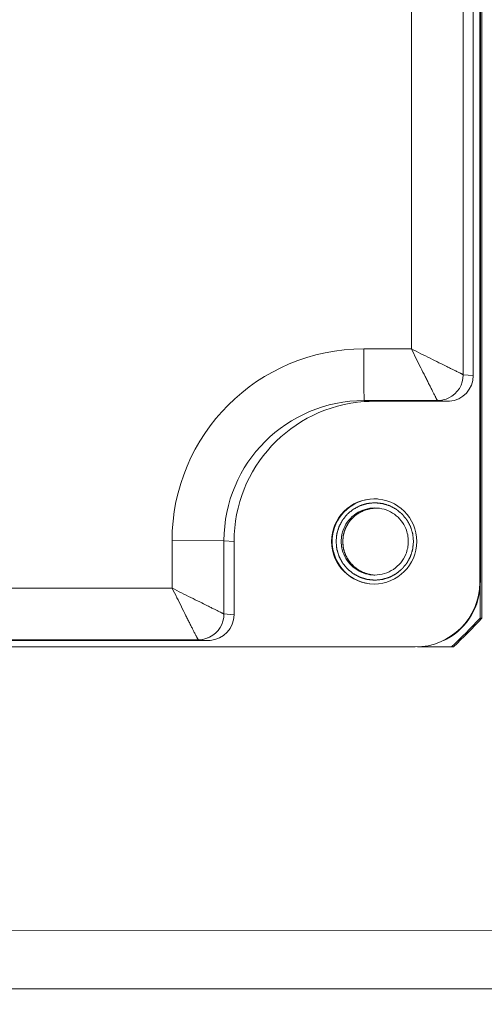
# Model space of a CAD drawing. Header units: millimetres. Extents: x 6756 to 17105, y -3613 to 3705.
# Tile 38 of 65: x 12931 to 12967, y 910 to 986. Entities that reach past the tile are written whole.
import ezdxf

# ---------------------------------------------------------------- set-up
doc = ezdxf.new("R2010")
doc.units = ezdxf.units.MM
doc.header["$PDSIZE"] = -5
doc.layers.get('0').update_dxf_attribs({"lineweight": 35})
for name, color, linetype, lineweight in [('尺寸线层', 3, 'Continuous', 18), ('粗实线层', 7, 'Continuous', 35), ('细实线层', 7, 'Continuous', 18)]:
    doc.layers.add(name, color=color, linetype=linetype, lineweight=lineweight)
doc.styles.add('标准', font='txt', dxfattribs={"width": 0.667})
doc.dimstyles.new('标准', dxfattribs={"dimscale": 15, "dimtxt": 3.5, "dimasz": 4, "dimexe": 2, "dimexo": 0, "dimtad": 1, "dimdsep": 46, "dimtxsty": '标准', "dimblk": '_CAXARROW', "dimcen": 0, "dimdle": 6, "dimazin": 2, "dimtfac": 0.707107, "dimtdec": 3, "dimtmove": 2, "dimatfit": 3, "dimfxl": 1, "dimfrac": 2, "dimtolj": 1, "dimarcsym": 1})

# ---------------------------------------------------------------- blocks, each defined once
blk = doc.blocks.new('324356')
at = {"layer": '细实线层'}
for p, q in [((-988.419, -123.15), (-988.419, -47.62)), ((-988.594, -50.37), (-988.594, -120.37)), ((-988.548, -50.374), (-988.548, -120.374)), ((-989.873, -104.269), (-989.872, -66.352)), ((-989.094, -104.329), (-989.094, -66.411)), ((-993.895, -102.268), (-993.895, -68.35)), ((-997.575, -102.268), (-993.895, -102.268)), ((-989.873, -104.269), (-989.094, -104.329)), ((-996.774, -106.329), (-997.552, -106.269)), ((-997.552, -106.269), (-991.873, -106.269)), ((-996.774, -106.329), (-991.094, -106.329)), ((-991.873, -106.269), (-991.094, -106.329)), ((-996.531, -114.603), (-996.728, -114.593)), ((-1012.436, -120.809), (-1012.436, -117.129)), ((-1012.436, -117.129), (-1008.413, -117.131)), ((-1008.413, -122.811), (-1008.413, -117.131)), ((-1007.635, -117.19), (-1008.413, -117.131)), ((-1007.635, -122.87), (-1007.635, -117.19)), ((-988.548, -120.374), (-988.594, -120.37)), ((-988.563, -123.139), (-988.563, -120.506)), ((-1046.353, -120.809), (-1012.436, -120.809)), ((-1008.413, -122.811), (-1007.635, -122.87)), ((-988.419, -123.15), (-988.563, -123.139)), ((-1048.33, -124.811), (-1010.413, -124.811)), ((-1047.551, -124.87), (-1009.635, -124.87)), ((-1010.413, -124.811), (-1009.635, -124.87)), ((-993.594, -125.37), (-1063.593, -125.37)), ((-993.416, -125.359), (-990.783, -125.359)), ((-990.639, -125.37), (-990.783, -125.359)), ((-1025.061, -147.352), (-905.018, -147.386)), ((-1027.449, -151.852), (-882.958, -151.893))]:
    blk.add_line(p, q, dxfattribs=at)
blk.add_circle((-996.774, -117.19), 3.3, dxfattribs=at)
for centre, radius, start, end in [((-997.575, -117.129), 14.861, 90.00046, 180.00026), ((-991.873, -104.269), 2, 296.23709, 359.99664), ((-991.094, -104.329), 2, 274.16303, 359.99865), ((-997.552, -117.131), 10.861, 90.00119, 179.99963), ((-996.774, -117.19), 10.861, 94.0677, 180.00026), ((-996.773, -117.185), 10.856, 90.00306, 94.07226), ((-991.094, -104.343), 1.986, 270.00656, 274.19851), ((-996.728, -117.193), 3.3, 86.14748, 166.15429), ((-996.714, -117.195), 3.315, 166.183, 179.34697), ((-996.756, -117.193), 3.272, 179.37033, 180.62936), ((-996.714, -117.192), 3.315, 180.65271, 193.81668), ((-996.728, -117.193), 3.3, 193.84688, 263.07511), ((-996.727, -117.214), 2.58, 265.57712, 267.8405), ((-996.728, -117.243), 2.55, 267.84049, 269.99769), ((-993.594, -120.37), 5, 270.00106, 359.99972), ((-993.549, -120.373), 5, 298.56269, 359.99841), ((-1010.414, -122.81), 2, 296.23709, 359.99664), ((-1009.635, -122.87), 2, 274.16303, 359.99865), ((-1028.556, -85.366), 55.011, 313.36516, 316.63562), ((-1028.412, -85.377), 55.011, 313.36516, 316.63562), ((-1009.635, -122.884), 1.986, 270.00656, 274.19851), ((-993.547, -120.378), 4.995, 295.71971, 298.56942)]:
    blk.add_arc(centre, radius, start, end, dxfattribs=at)
for points, knots in [([(-997.575, -102.268), (-997.575, -102.528), (-997.575, -103.038), (-997.574, -103.779), (-997.572, -104.365), (-997.57, -104.797), (-997.569, -105.087), (-997.567, -105.35), (-997.565, -105.584), (-997.563, -105.785), (-997.562, -105.932), (-997.56, -106.032), (-997.559, -106.094), (-997.558, -106.146), (-997.557, -106.189), (-997.556, -106.222), (-997.556, -106.248), (-997.553, -106.259), (-997.554, -106.269), (-997.552, -106.269)], [0, 0, 0, 0, 7877.780909, 15459.569631, 22442.77296, 25627.590142, 28566.317443, 31229.32567, 33592.121416, 35631.54916, 37327.602696, 38042.111901, 38665.160009, 39194.919623, 39630.016007, 39969.777705, 40213.610742, 40360.985136, 40411.927207, 40411.927207, 40411.927207, 40411.927207]), ([(-993.895, -102.268), (-993.77, -102.514), (-993.527, -103.001), (-993.171, -103.715), (-992.883, -104.285), (-992.667, -104.715), (-992.519, -105.009), (-992.382, -105.28), (-992.258, -105.524), (-992.149, -105.739), (-992.068, -105.897), (-992.012, -106.006), (-991.977, -106.074), (-991.947, -106.132), (-991.922, -106.18), (-991.902, -106.217), (-991.889, -106.242), (-991.881, -106.256), (-991.877, -106.263), (-991.874, -106.267), (-991.873, -106.269), (-991.873, -106.269)], [0, 0, 0, 0, 8268.206253, 16316.468671, 23883.790383, 27407.781789, 30710.986094, 33755.893599, 36504.392307, 38917.557194, 40957.040896, 41825.975358, 42589.077484, 43242.380386, 43782.08359, 44205.908645, 44512.40928, 44621.223949, 44700.193497, 44749.190599, 44768.350625, 44768.350625, 44768.350625, 44768.350625]), ([(-989.873, -104.269), (-989.875, -104.269), (-989.883, -104.264), (-989.9, -104.257), (-989.928, -104.243), (-989.967, -104.225), (-990.016, -104.2), (-990.101, -104.159), (-990.231, -104.094), (-990.414, -104.003), (-990.63, -103.896), (-990.876, -103.774), (-991.254, -103.586), (-991.776, -103.326), (-992.447, -102.99), (-993.161, -102.636), (-993.649, -102.393), (-993.895, -102.268)], [0, 0, 0, 0, 57.836191, 210.137196, 456.114367, 794.896212, 1225.592639, 1746.526481, 3046.440287, 4668.513361, 6585.300405, 8766.703896, 11182.283527, 16595.952542, 22593.310065, 28968.960459, 35516.177456, 35516.177456, 35516.177456, 35516.177456]), ([(-991.873, -106.269), (-991.645, -106.269), (-991.337, -106.216), (-991.057, -106.097), (-990.988, -106.063)], [0, 0, 0, 0, 4408.955476, 5885.270285, 5885.270285, 5885.270285, 5885.270285]), ([(-993.729, -117.193), (-993.733, -117.145), (-993.743, -117.048), (-993.755, -116.926), (-993.764, -116.829), (-993.77, -116.769), (-993.775, -116.72), (-993.778, -116.684), (-993.782, -116.653), (-993.783, -116.632), (-993.785, -116.62), (-993.785, -116.611), (-993.788, -116.602), (-993.792, -116.59), (-993.798, -116.57), (-993.807, -116.541), (-993.817, -116.506), (-993.831, -116.459), (-993.849, -116.4), (-993.87, -116.33), (-993.891, -116.26), (-993.909, -116.202), (-993.923, -116.155), (-993.934, -116.12), (-993.943, -116.091), (-993.949, -116.071), (-993.952, -116.059), (-993.954, -116.05), (-993.959, -116.042), (-993.965, -116.031), (-993.975, -116.013), (-993.989, -115.986), (-994.006, -115.953), (-994.029, -115.91), (-994.058, -115.856), (-994.092, -115.792), (-994.127, -115.727), (-994.155, -115.673), (-994.178, -115.63), (-994.195, -115.598), (-994.21, -115.571), (-994.22, -115.552), (-994.226, -115.541), (-994.229, -115.533), (-994.236, -115.526), (-994.243, -115.516), (-994.257, -115.5), (-994.277, -115.476), (-994.301, -115.447), (-994.332, -115.408), (-994.371, -115.36), (-994.418, -115.303), (-994.466, -115.245), (-994.505, -115.197), (-994.536, -115.159), (-994.56, -115.13), (-994.58, -115.106), (-994.593, -115.089), (-994.601, -115.079), (-994.607, -115.072), (-994.614, -115.066), (-994.624, -115.058), (-994.64, -115.045), (-994.664, -115.026), (-994.692, -115.002), (-994.73, -114.971), (-994.777, -114.933), (-994.833, -114.886), (-994.89, -114.84), (-994.937, -114.801), (-994.975, -114.77), (-995.003, -114.747), (-995.027, -114.728), (-995.043, -114.714), (-995.053, -114.706), (-995.059, -114.7), (-995.068, -114.696), (-995.078, -114.69), (-995.097, -114.68), (-995.124, -114.666), (-995.156, -114.649), (-995.199, -114.626), (-995.253, -114.597), (-995.318, -114.562), (-995.382, -114.528), (-995.436, -114.499), (-995.479, -114.476), (-995.511, -114.458), (-995.538, -114.444), (-995.557, -114.434), (-995.568, -114.428), (-995.575, -114.423), (-995.584, -114.421), (-995.596, -114.417), (-995.616, -114.411), (-995.646, -114.402), (-995.681, -114.392), (-995.727, -114.377), (-995.786, -114.36), (-995.856, -114.338), (-995.926, -114.317), (-995.984, -114.299), (-996.031, -114.285), (-996.066, -114.274), (-996.095, -114.265), (-996.115, -114.259), (-996.127, -114.255), (-996.135, -114.252), (-996.145, -114.252), (-996.157, -114.25), (-996.179, -114.248), (-996.21, -114.245), (-996.247, -114.241), (-996.296, -114.237), (-996.358, -114.23), (-996.432, -114.223), (-996.506, -114.216), (-996.568, -114.209), (-996.617, -114.204), (-996.654, -114.201), (-996.685, -114.198), (-996.707, -114.195), (-996.719, -114.194), (-996.729, -114.193), (-996.738, -114.194), (-996.75, -114.195), (-996.771, -114.198), (-996.801, -114.201), (-996.838, -114.204), (-996.886, -114.209), (-996.947, -114.215), (-997.02, -114.222), (-997.093, -114.229), (-997.153, -114.235), (-997.202, -114.24), (-997.238, -114.243), (-997.269, -114.246), (-997.29, -114.248), (-997.302, -114.25), (-997.311, -114.25), (-997.32, -114.253), (-997.332, -114.257), (-997.352, -114.263), (-997.381, -114.272), (-997.416, -114.282), (-997.463, -114.296), (-997.521, -114.314), (-997.591, -114.335), (-997.661, -114.356), (-997.72, -114.374), (-997.767, -114.388), (-997.802, -114.399), (-997.831, -114.407), (-997.851, -114.414), (-997.863, -114.417), (-997.872, -114.419), (-997.88, -114.424), (-997.891, -114.43), (-997.909, -114.44), (-997.936, -114.454), (-997.969, -114.471), (-998.012, -114.494), (-998.066, -114.523), (-998.13, -114.557), (-998.195, -114.592), (-998.249, -114.62), (-998.292, -114.643), (-998.324, -114.66), (-998.351, -114.675), (-998.37, -114.685), (-998.38, -114.69), (-998.389, -114.694), (-998.396, -114.701), (-998.405, -114.708), (-998.422, -114.722), (-998.446, -114.742), (-998.475, -114.765), (-998.514, -114.797), (-998.562, -114.836), (-998.619, -114.883), (-998.677, -114.931), (-998.725, -114.97), (-998.763, -115.001), (-998.792, -115.025), (-998.816, -115.045), (-998.833, -115.058), (-998.842, -115.066), (-998.85, -115.072), (-998.855, -115.079), (-998.863, -115.089), (-998.877, -115.105), (-998.896, -115.129), (-998.919, -115.157), (-998.95, -115.195), (-998.989, -115.242), (-999.036, -115.298), (-999.082, -115.355), (-999.121, -115.402), (-999.152, -115.44), (-999.175, -115.468), (-999.194, -115.492), (-999.208, -115.508), (-999.215, -115.518), (-999.222, -115.524), (-999.226, -115.533), (-999.232, -115.543), (-999.242, -115.562), (-999.256, -115.589), (-999.273, -115.621), (-999.296, -115.664), (-999.325, -115.718), (-999.36, -115.783), (-999.394, -115.847), (-999.423, -115.901), (-999.446, -115.944), (-999.463, -115.976), (-999.478, -116.003), (-999.488, -116.022), (-999.494, -116.032), (-999.499, -116.04), (-999.501, -116.049), (-999.504, -116.061), (-999.51, -116.081), (-999.519, -116.11), (-999.53, -116.145), (-999.544, -116.192), (-999.562, -116.25), (-999.584, -116.32), (-999.605, -116.39), (-999.623, -116.449), (-999.637, -116.495), (-999.648, -116.53), (-999.657, -116.56), (-999.663, -116.58), (-999.666, -116.592), (-999.67, -116.6), (-999.67, -116.61), (-999.671, -116.622), (-999.674, -116.644), (-999.677, -116.675), (-999.68, -116.712), (-999.685, -116.761), (-999.691, -116.823), (-999.701, -116.922), (-999.714, -117.045), (-999.723, -117.144), (-999.728, -117.193)], [0, 0, 0, 0, 8720.705417, 17441.410835, 21801.763543, 26162.116252, 28342.292606, 30522.468961, 32702.645315, 33792.733492, 34337.777581, 34882.82167, 35427.865758, 35972.909847, 37062.998024, 39243.174378, 41423.350733, 43603.527087, 47963.879796, 52324.232504, 56684.585213, 61044.937922, 63225.114276, 65405.29063, 67585.466985, 68675.555162, 69220.59925, 69765.643339, 70310.687428, 70855.731516, 71945.819693, 74125.996048, 76306.172402, 78486.348756, 82846.701465, 87207.054174, 91567.406882, 95927.759591, 98107.935945, 100288.1123, 102468.288654, 103558.376831, 104103.42092, 104648.465009, 105193.509097, 105738.553186, 106828.641363, 109008.817717, 111188.994072, 113369.170426, 117729.523135, 122089.875843, 126450.228552, 130810.581261, 132990.757615, 135170.933969, 137351.110324, 138441.198501, 138986.242589, 139531.286678, 140076.330767, 140621.374855, 141711.463032, 143891.639387, 146071.815741, 148251.992095, 152612.344804, 156972.697513, 161333.050221, 165693.40293, 167873.579284, 170053.755639, 172233.931993, 173324.02017, 173869.064259, 174414.108348, 174959.152436, 175504.196525, 176594.284702, 178774.461056, 180954.637411, 183134.813765, 187495.166474, 191855.519182, 196215.871891, 200576.2246, 202756.400954, 204936.577308, 207116.753663, 208206.84184, 208751.885928, 209296.930017, 209841.974106, 210387.018194, 211477.106371, 213657.282726, 215837.45908, 218017.635434, 222377.988143, 226738.340852, 231098.69356, 235459.046269, 237639.222624, 239819.398978, 241999.575332, 243089.663509, 243634.707598, 244179.751687, 244724.795775, 245269.839864, 246359.928041, 248540.104395, 250720.28075, 252900.457104, 257260.809813, 261621.162521, 265981.51523, 270341.867939, 272522.044293, 274702.220647, 276882.397002, 277972.485179, 278517.529267, 279062.573356, 279607.617445, 280152.661533, 281242.74971, 283422.926065, 285603.102419, 287783.278773, 292143.631482, 296503.984191, 300864.336899, 305224.689608, 307404.865963, 309585.042317, 311765.218671, 312855.306848, 313400.350937, 313945.395026, 314490.439114, 315035.483203, 316125.57138, 318305.747734, 320485.924089, 322666.100443, 327026.453152, 331386.80586, 335747.158569, 340107.511278, 342287.687632, 344467.863986, 346648.040341, 347738.128518, 348283.172606, 348828.216695, 349373.260784, 349918.304872, 351008.393049, 353188.569404, 355368.745758, 357548.922112, 361909.274821, 366269.62753, 370629.980239, 374990.332947, 377170.509302, 379350.685656, 381530.86201, 382620.950187, 383165.994276, 383711.038365, 384256.082453, 384801.126542, 385891.214719, 388071.391073, 390251.567428, 392431.743782, 396792.096491, 401152.449199, 405512.801908, 409873.154617, 412053.330971, 414233.507325, 416413.68368, 417503.771857, 418048.815945, 418593.860034, 419138.904123, 419683.948211, 420774.036388, 422954.212743, 425134.389097, 427314.565451, 431674.91816, 436035.270869, 440395.623578, 444755.976286, 446936.152641, 449116.328995, 451296.505349, 452386.593526, 452931.637615, 453476.681704, 454021.725792, 454566.769881, 455656.858058, 457837.034412, 460017.210767, 462197.387121, 466557.73983, 470918.092538, 475278.445247, 479638.797956, 481818.97431, 483999.150664, 486179.327019, 487269.415196, 487814.459285, 488359.503373, 488904.547462, 489449.59155, 490539.679727, 492719.856082, 494900.032436, 497080.20879, 501440.561499, 505800.914208, 510161.266917, 514521.619625, 516701.79598, 518881.972334, 521062.148688, 522152.236865, 522697.280954, 523242.325043, 523787.369131, 524332.41322, 525422.501397, 527602.677751, 529782.854106, 531963.03046, 536323.383169, 540683.735877, 549404.441295, 558125.146712, 558125.146712, 558125.146712, 558125.146712]), ([(-996.524, -114.604), (-996.567, -114.606), (-996.653, -114.612), (-996.761, -114.619), (-996.847, -114.624), (-996.9, -114.628), (-996.943, -114.631), (-996.975, -114.633), (-997.002, -114.635), (-997.021, -114.636), (-997.032, -114.637), (-997.04, -114.637), (-997.048, -114.639), (-997.058, -114.642), (-997.076, -114.647), (-997.102, -114.654), (-997.133, -114.662), (-997.175, -114.673), (-997.227, -114.687), (-997.289, -114.704), (-997.351, -114.721), (-997.403, -114.735), (-997.445, -114.746), (-997.476, -114.755), (-997.502, -114.762), (-997.52, -114.767), (-997.531, -114.77), (-997.539, -114.771), (-997.546, -114.775), (-997.556, -114.78), (-997.573, -114.789), (-997.597, -114.801), (-997.626, -114.816), (-997.666, -114.835), (-997.715, -114.86), (-997.773, -114.889), (-997.832, -114.919), (-997.881, -114.943), (-997.92, -114.963), (-997.95, -114.977), (-997.974, -114.99), (-997.991, -114.998), (-998.001, -115.003), (-998.009, -115.006), (-998.015, -115.012), (-998.023, -115.018), (-998.038, -115.03), (-998.059, -115.047), (-998.084, -115.067), (-998.118, -115.093), (-998.161, -115.126), (-998.211, -115.166), (-998.262, -115.206), (-998.305, -115.239), (-998.338, -115.266), (-998.364, -115.286), (-998.385, -115.302), (-998.4, -115.314), (-998.408, -115.321), (-998.415, -115.325), (-998.42, -115.332), (-998.427, -115.34), (-998.439, -115.355), (-998.457, -115.376), (-998.479, -115.401), (-998.507, -115.434), (-998.542, -115.476), (-998.585, -115.526), (-998.628, -115.576), (-998.663, -115.617), (-998.691, -115.651), (-998.713, -115.676), (-998.73, -115.697), (-998.743, -115.711), (-998.75, -115.72), (-998.756, -115.725), (-998.759, -115.733), (-998.764, -115.742), (-998.773, -115.759), (-998.786, -115.782), (-998.802, -115.81), (-998.823, -115.848), (-998.849, -115.895), (-998.88, -115.952), (-998.911, -116.008), (-998.937, -116.055), (-998.958, -116.093), (-998.974, -116.121), (-998.987, -116.145), (-998.996, -116.161), (-999.001, -116.171), (-999.005, -116.178), (-999.007, -116.186), (-999.011, -116.196), (-999.016, -116.214), (-999.024, -116.241), (-999.034, -116.272), (-999.047, -116.314), (-999.064, -116.366), (-999.083, -116.429), (-999.103, -116.491), (-999.119, -116.544), (-999.132, -116.585), (-999.142, -116.617), (-999.15, -116.643), (-999.156, -116.661), (-999.159, -116.672), (-999.162, -116.679), (-999.163, -116.688), (-999.164, -116.698), (-999.166, -116.717), (-999.169, -116.745), (-999.172, -116.777), (-999.176, -116.821), (-999.182, -116.875), (-999.191, -116.962), (-999.202, -117.071), (-999.211, -117.158), (-999.215, -117.202)], [0, 0, 0, 0, 8322.677962, 16645.355924, 20806.694904, 24968.033885, 27048.703376, 29129.372866, 31210.042357, 32250.377102, 32770.544474, 33290.711847, 33810.87922, 34331.046592, 35371.381338, 37452.050828, 39532.720318, 41613.389809, 45774.72879, 49936.067771, 54097.406752, 58258.745732, 60339.415223, 62420.084713, 64500.754204, 65541.088949, 66061.256322, 66581.423694, 67101.591067, 67621.758439, 68662.093185, 70742.762675, 72823.432166, 74904.101656, 79065.440637, 83226.779618, 87388.118599, 91549.45758, 93630.12707, 95710.79656, 97791.466051, 98831.800796, 99351.968169, 99872.135541, 100392.302914, 100912.470287, 101952.805032, 104033.474522, 106114.144013, 108194.813503, 112356.152484, 116517.491465, 120678.830446, 124840.169427, 126920.838917, 129001.508408, 131082.177898, 132122.512643, 132642.680016, 133162.847388, 133683.014761, 134203.182134, 135243.516879, 137324.186369, 139404.85586, 141485.52535, 145646.864331, 149808.203312, 153969.542293, 158130.881274, 160211.550764, 162292.220255, 164372.889745, 165413.22449, 165933.391863, 166453.559236, 166973.726608, 167493.893981, 168534.228726, 170614.898216, 172695.567707, 174776.237197, 178937.576178, 183098.915159, 187260.25414, 191421.593121, 193502.262611, 195582.932102, 197663.601592, 198703.936337, 199224.10371, 199744.271083, 200264.438455, 200784.605828, 201824.940573, 203905.610064, 205986.279554, 208066.949044, 212228.288025, 216389.627006, 220550.965987, 224712.304968, 226792.974458, 228873.643949, 230954.313439, 231994.648185, 232514.815557, 233034.98293, 233555.150302, 234075.317675, 235115.65242, 237196.321911, 239276.991401, 241357.660892, 245518.999872, 249680.338853, 258003.016815, 266325.694777, 266325.694777, 266325.694777, 266325.694777]), ([(-996.728, -114.593), (-997.232, -114.593), (-998.261, -114.9), (-998.938, -115.734), (-999.131, -116.198)], [0, 0, 0, 0, 2954.04926, 5907.277723, 5907.277723, 5907.277723, 5907.277723]), ([(-999.003, -116.208), (-998.874, -115.895), (-998.488, -115.316), (-997.909, -114.93), (-997.596, -114.801)], [0, 0, 0, 0, 2952.977432, 5905.928761, 5905.928761, 5905.928761, 5905.928761]), ([(-994.326, -116.198), (-994.507, -115.763), (-995.122, -114.976), (-996.06, -114.637), (-996.531, -114.601)], [0, 0, 0, 0, 2942.914565, 5888.289888, 5888.289888, 5888.289888, 5888.289888]), ([(-999.131, -116.198), (-999.26, -116.511), (-999.397, -117.193), (-999.26, -117.876), (-999.131, -118.188)], [0, 0, 0, 0, 2954.069665, 5908.136557, 5908.136557, 5908.136557, 5908.136557]), ([(-999.003, -118.198), (-999.133, -117.886), (-999.27, -117.203), (-999.133, -116.52), (-999.003, -116.208)], [0, 0, 0, 0, 2952.893369, 5905.789525, 5905.789525, 5905.789525, 5905.789525]), ([(-994.326, -118.188), (-994.197, -117.876), (-994.06, -117.193), (-994.197, -116.511), (-994.326, -116.198)], [0, 0, 0, 0, 2937.59938, 5875.196003, 5875.196003, 5875.196003, 5875.196003]), ([(-999.728, -117.193), (-999.724, -117.242), (-999.714, -117.339), (-999.702, -117.46), (-999.693, -117.558), (-999.687, -117.618), (-999.682, -117.667), (-999.678, -117.703), (-999.675, -117.734), (-999.673, -117.755), (-999.672, -117.767), (-999.672, -117.776), (-999.669, -117.785), (-999.665, -117.797), (-999.659, -117.817), (-999.65, -117.846), (-999.64, -117.881), (-999.625, -117.928), (-999.608, -117.986), (-999.587, -118.056), (-999.566, -118.126), (-999.548, -118.185), (-999.534, -118.232), (-999.523, -118.267), (-999.514, -118.296), (-999.508, -118.316), (-999.505, -118.328), (-999.503, -118.337), (-999.498, -118.345), (-999.492, -118.355), (-999.482, -118.374), (-999.468, -118.401), (-999.451, -118.434), (-999.428, -118.477), (-999.399, -118.53), (-999.365, -118.595), (-999.33, -118.66), (-999.302, -118.714), (-999.279, -118.757), (-999.262, -118.789), (-999.247, -118.816), (-999.237, -118.835), (-999.231, -118.845), (-999.228, -118.854), (-999.221, -118.861), (-999.214, -118.87), (-999.2, -118.887), (-999.18, -118.911), (-999.156, -118.94), (-999.125, -118.978), (-999.086, -119.026), (-999.038, -119.084), (-998.991, -119.142), (-998.952, -119.19), (-998.921, -119.228), (-998.897, -119.257), (-998.877, -119.281), (-998.864, -119.298), (-998.856, -119.307), (-998.85, -119.315), (-998.843, -119.32), (-998.833, -119.328), (-998.817, -119.342), (-998.793, -119.361), (-998.765, -119.384), (-998.727, -119.415), (-998.68, -119.454), (-998.624, -119.501), (-998.567, -119.547), (-998.52, -119.586), (-998.482, -119.617), (-998.454, -119.64), (-998.43, -119.659), (-998.414, -119.673), (-998.404, -119.68), (-998.398, -119.687), (-998.389, -119.691), (-998.379, -119.696), (-998.36, -119.706), (-998.333, -119.721), (-998.301, -119.738), (-998.258, -119.761), (-998.204, -119.79), (-998.139, -119.825), (-998.075, -119.859), (-998.021, -119.888), (-997.978, -119.911), (-997.946, -119.928), (-997.919, -119.943), (-997.9, -119.953), (-997.889, -119.959), (-997.882, -119.963), (-997.873, -119.966), (-997.861, -119.969), (-997.841, -119.975), (-997.811, -119.984), (-997.776, -119.995), (-997.73, -120.009), (-997.671, -120.027), (-997.601, -120.049), (-997.531, -120.07), (-997.473, -120.088), (-997.426, -120.102), (-997.391, -120.113), (-997.362, -120.122), (-997.342, -120.128), (-997.33, -120.131), (-997.322, -120.135), (-997.312, -120.135), (-997.3, -120.136), (-997.278, -120.138), (-997.247, -120.142), (-997.21, -120.145), (-997.161, -120.15), (-997.099, -120.156), (-997.025, -120.164), (-996.951, -120.171), (-996.889, -120.177), (-996.84, -120.182), (-996.803, -120.186), (-996.772, -120.189), (-996.75, -120.191), (-996.738, -120.192), (-996.728, -120.194), (-996.719, -120.192), (-996.707, -120.191), (-996.686, -120.189), (-996.656, -120.186), (-996.619, -120.183), (-996.571, -120.178), (-996.51, -120.172), (-996.437, -120.165), (-996.364, -120.158), (-996.304, -120.152), (-996.255, -120.147), (-996.219, -120.143), (-996.188, -120.14), (-996.167, -120.138), (-996.155, -120.137), (-996.146, -120.137), (-996.137, -120.133), (-996.125, -120.13), (-996.105, -120.124), (-996.076, -120.115), (-996.041, -120.105), (-995.994, -120.09), (-995.936, -120.073), (-995.866, -120.052), (-995.795, -120.03), (-995.737, -120.013), (-995.69, -119.999), (-995.655, -119.988), (-995.626, -119.979), (-995.606, -119.973), (-995.594, -119.97), (-995.585, -119.968), (-995.577, -119.963), (-995.566, -119.957), (-995.548, -119.947), (-995.521, -119.933), (-995.488, -119.915), (-995.445, -119.893), (-995.391, -119.864), (-995.327, -119.83), (-995.262, -119.795), (-995.208, -119.767), (-995.165, -119.744), (-995.133, -119.727), (-995.106, -119.712), (-995.087, -119.702), (-995.076, -119.696), (-995.068, -119.693), (-995.061, -119.686), (-995.051, -119.678), (-995.035, -119.665), (-995.011, -119.645), (-994.982, -119.621), (-994.943, -119.59), (-994.895, -119.551), (-994.838, -119.503), (-994.78, -119.456), (-994.732, -119.417), (-994.694, -119.385), (-994.665, -119.362), (-994.641, -119.342), (-994.624, -119.329), (-994.615, -119.321), (-994.607, -119.315), (-994.601, -119.308), (-994.594, -119.298), (-994.58, -119.282), (-994.561, -119.258), (-994.538, -119.23), (-994.507, -119.192), (-994.468, -119.145), (-994.421, -119.088), (-994.375, -119.032), (-994.336, -118.985), (-994.305, -118.947), (-994.282, -118.919), (-994.263, -118.895), (-994.249, -118.879), (-994.241, -118.869), (-994.235, -118.863), (-994.231, -118.854), (-994.225, -118.844), (-994.215, -118.825), (-994.201, -118.798), (-994.184, -118.766), (-994.161, -118.723), (-994.132, -118.669), (-994.097, -118.604), (-994.063, -118.54), (-994.034, -118.486), (-994.011, -118.443), (-993.993, -118.411), (-993.979, -118.384), (-993.969, -118.365), (-993.963, -118.354), (-993.958, -118.346), (-993.956, -118.337), (-993.953, -118.326), (-993.946, -118.305), (-993.937, -118.276), (-993.927, -118.241), (-993.913, -118.195), (-993.895, -118.136), (-993.873, -118.066), (-993.852, -117.996), (-993.834, -117.938), (-993.82, -117.891), (-993.809, -117.856), (-993.8, -117.827), (-993.794, -117.807), (-993.791, -117.795), (-993.787, -117.787), (-993.787, -117.777), (-993.785, -117.765), (-993.783, -117.743), (-993.78, -117.712), (-993.777, -117.675), (-993.772, -117.626), (-993.766, -117.564), (-993.756, -117.465), (-993.743, -117.342), (-993.733, -117.243), (-993.729, -117.193)], [0, 0, 0, 0, 8719.89515, 17439.790301, 21799.737876, 26159.685451, 28339.659239, 30519.633026, 32699.606814, 33789.593707, 34334.587154, 34879.580601, 35424.574048, 35969.567495, 37059.554389, 39239.528176, 41419.501964, 43599.475752, 47959.423327, 52319.370902, 56679.318477, 61039.266052, 63219.23984, 65399.213627, 67579.187415, 68669.174309, 69214.167756, 69759.161203, 70304.154649, 70849.148096, 71939.13499, 74119.108778, 76299.082565, 78479.056353, 82839.003928, 87198.951503, 91558.899078, 95918.846653, 98098.820441, 100278.794229, 102458.768016, 103548.75491, 104093.748357, 104638.741804, 105183.735251, 105728.728698, 106818.715591, 108998.689379, 111178.663167, 113358.636954, 117718.584529, 122078.532104, 126438.47968, 130798.427255, 132978.401042, 135158.37483, 137338.348617, 138428.335511, 138973.328958, 139518.322405, 140063.315852, 140608.309299, 141698.296193, 143878.26998, 146058.243768, 148238.217555, 152598.165131, 156958.112706, 161318.060281, 165678.007856, 167857.981644, 170037.955431, 172217.929219, 173307.916113, 173852.909559, 174397.903006, 174942.896453, 175487.8899, 176577.876794, 178757.850581, 180937.824369, 183117.798157, 187477.745732, 191837.693307, 196197.640882, 200557.588457, 202737.562245, 204917.536032, 207097.50982, 208187.496714, 208732.490161, 209277.483608, 209822.477054, 210367.470501, 211457.457395, 213637.431183, 215817.40497, 217997.378758, 222357.326333, 226717.273908, 231077.221483, 235437.169059, 237617.142846, 239797.116634, 241977.090421, 243067.077315, 243612.070762, 244157.064209, 244702.057656, 245247.051103, 246337.037996, 248517.011784, 250696.985572, 252876.959359, 257236.906934, 261596.854509, 265956.802085, 270316.74966, 272496.723447, 274676.697235, 276856.671023, 277946.657916, 278491.651363, 279036.64481, 279581.638257, 280126.631704, 281216.618598, 283396.592385, 285576.566173, 287756.53996, 292116.487536, 296476.435111, 300836.382686, 305196.330261, 307376.304049, 309556.277836, 311736.251624, 312826.238518, 313371.231964, 313916.225411, 314461.218858, 315006.212305, 316096.199199, 318276.172987, 320456.146774, 322636.120562, 326996.068137, 331356.015712, 335715.963287, 340075.910862, 342255.88465, 344435.858437, 346615.832225, 347705.819119, 348250.812566, 348795.806013, 349340.79946, 349885.792906, 350975.7798, 353155.753588, 355335.727375, 357515.701163, 361875.648738, 366235.596313, 370595.543888, 374955.491464, 377135.465251, 379315.439039, 381495.412826, 382585.39972, 383130.393167, 383675.386614, 384220.380061, 384765.373508, 385855.360401, 388035.334189, 390215.307977, 392395.281764, 396755.229339, 401115.176915, 405475.12449, 409835.072065, 412015.045852, 414195.01964, 416374.993428, 417464.980321, 418009.973768, 418554.967215, 419099.960662, 419644.954109, 420734.941003, 422914.91479, 425094.888578, 427274.862365, 431634.809941, 435994.757516, 440354.705091, 444714.652666, 446894.626454, 449074.600241, 451254.574029, 452344.560923, 452889.55437, 453434.547816, 453979.541263, 454524.53471, 455614.521604, 457794.495392, 459974.469179, 462154.442967, 466514.390542, 470874.338117, 475234.285692, 479594.233267, 481774.207055, 483954.180843, 486134.15463, 487224.141524, 487769.134971, 488314.128418, 488859.121865, 489404.115311, 490494.102205, 492674.075993, 494854.04978, 497034.023568, 501393.971143, 505753.918718, 510113.866293, 514473.813869, 516653.787656, 518833.761444, 521013.735231, 522103.722125, 522648.715572, 523193.709019, 523738.702466, 524283.695913, 525373.682807, 527553.656594, 529733.630382, 531913.604169, 536273.551744, 540633.49932, 549353.39447, 558073.28962, 558073.28962, 558073.28962, 558073.28962]), ([(-999.215, -117.202), (-999.211, -117.241), (-999.203, -117.318), (-999.191, -117.435), (-999.181, -117.532), (-999.174, -117.599), (-999.17, -117.638), (-999.167, -117.667), (-999.164, -117.691), (-999.163, -117.711), (-999.161, -117.723), (-999.161, -117.733), (-999.157, -117.742), (-999.152, -117.759), (-999.141, -117.792), (-999.126, -117.839), (-999.102, -117.914), (-999.078, -117.99), (-999.054, -118.065), (-999.035, -118.122), (-999.02, -118.169), (-999.008, -118.207), (-999.001, -118.228), (-998.997, -118.242), (-998.994, -118.252), (-998.988, -118.262), (-998.981, -118.275), (-998.966, -118.3), (-998.944, -118.338), (-998.915, -118.389), (-998.877, -118.457), (-998.838, -118.525), (-998.799, -118.592), (-998.775, -118.635), (-998.756, -118.668), (-998.741, -118.694), (-998.73, -118.715), (-998.716, -118.73), (-998.703, -118.745), (-998.687, -118.763), (-998.66, -118.793), (-998.614, -118.845), (-998.562, -118.904), (-998.509, -118.963), (-998.47, -119.008), (-998.437, -119.045), (-998.41, -119.074), (-998.394, -119.093), (-998.381, -119.108), (-998.368, -119.123), (-998.348, -119.137), (-998.324, -119.155), (-998.292, -119.178), (-998.252, -119.208), (-998.188, -119.255), (-998.124, -119.302), (-998.061, -119.349), (-998.013, -119.384), (-997.977, -119.411), (-997.953, -119.428), (-997.941, -119.437), (-997.931, -119.445), (-997.922, -119.448), (-997.909, -119.455), (-997.889, -119.464), (-997.853, -119.48), (-997.809, -119.5), (-997.756, -119.524), (-997.685, -119.557), (-997.614, -119.589), (-997.543, -119.621), (-997.499, -119.641), (-997.468, -119.656), (-997.452, -119.663), (-997.443, -119.667), (-997.433, -119.668), (-997.421, -119.671), (-997.402, -119.676), (-997.377, -119.681), (-997.348, -119.688), (-997.309, -119.696), (-997.241, -119.712), (-997.143, -119.733), (-997.026, -119.759), (-996.948, -119.777), (-996.909, -119.785)], [0, 0, 0, 0, 5964.10628, 11928.21256, 17892.31884, 20874.37198, 22365.39855, 23856.42512, 25347.45169, 26092.964975, 26838.47826, 27211.234902, 27583.991545, 28329.50483, 29820.5314, 32802.584539, 35784.637679, 41748.743959, 44730.797099, 47712.850239, 50694.903379, 52185.929949, 53676.956519, 54049.713162, 54422.469804, 55167.983089, 55913.496374, 56659.009659, 59641.062799, 62623.115939, 65605.169079, 71569.275359, 74551.328499, 77533.381639, 79024.408209, 80515.434779, 82006.461349, 82751.974634, 83497.487919, 84988.514489, 86479.541059, 89461.594199, 95425.700479, 98407.753618, 101389.806758, 104371.859898, 105862.886468, 107353.913038, 108099.426323, 108844.939608, 110335.966178, 111826.992748, 113318.019318, 116300.072458, 119282.125598, 125246.231878, 128228.285018, 131210.338158, 134192.391298, 134937.904583, 135683.417868, 136428.931153, 136801.687795, 137174.444438, 138665.471008, 140156.497578, 143138.550718, 146120.603858, 149102.656998, 155066.763278, 158048.816418, 161030.869557, 162521.896127, 163267.409412, 163640.166055, 164012.922697, 164758.435982, 165503.949267, 166994.975837, 168486.002407, 169977.028977, 172959.082117, 178923.188397, 184887.294677, 190851.400957, 190851.400957, 190851.400957, 190851.400957]), ([(-999.131, -118.188), (-998.95, -118.624), (-998.335, -119.41), (-997.396, -119.749), (-996.926, -119.786)], [0, 0, 0, 0, 2947.316071, 5897.09658, 5897.09658, 5897.09658, 5897.09658]), ([(-997.596, -119.605), (-997.909, -119.476), (-998.488, -119.09), (-998.874, -118.511), (-999.003, -118.198)], [0, 0, 0, 0, 2948.442969, 5896.912149, 5896.912149, 5896.912149, 5896.912149]), ([(-996.728, -119.793), (-996.225, -119.793), (-995.196, -119.487), (-994.519, -118.653), (-994.326, -118.188)], [0, 0, 0, 0, 2939.710702, 5878.60459, 5878.60459, 5878.60459, 5878.60459]), ([(-1012.436, -120.809), (-1012.311, -121.055), (-1012.068, -121.542), (-1011.712, -122.256), (-1011.424, -122.826), (-1011.208, -123.256), (-1011.06, -123.55), (-1010.923, -123.821), (-1010.799, -124.065), (-1010.69, -124.28), (-1010.609, -124.438), (-1010.553, -124.547), (-1010.518, -124.615), (-1010.488, -124.673), (-1010.463, -124.721), (-1010.443, -124.758), (-1010.43, -124.783), (-1010.422, -124.797), (-1010.418, -124.804), (-1010.415, -124.808), (-1010.414, -124.81), (-1010.413, -124.811)], [0, 0, 0, 0, 8364.207104, 16505.916639, 24161.101341, 27726.009261, 31067.566555, 34147.828004, 36928.239101, 39369.422869, 41432.586698, 42311.610222, 43083.572608, 43744.460908, 44290.430521, 44719.176543, 45029.235908, 45139.314008, 45219.200459, 45268.766459, 45288.148949, 45288.148949, 45288.148949, 45288.148949]), ([(-1008.413, -122.811), (-1008.416, -122.81), (-1008.424, -122.805), (-1008.441, -122.799), (-1008.469, -122.784), (-1008.508, -122.766), (-1008.557, -122.742), (-1008.642, -122.7), (-1008.772, -122.635), (-1008.955, -122.544), (-1009.171, -122.437), (-1009.417, -122.315), (-1009.795, -122.127), (-1010.317, -121.867), (-1010.987, -121.532), (-1011.702, -121.177), (-1012.19, -120.934), (-1012.436, -120.809)], [0, 0, 0, 0, 58.51148, 212.590734, 461.439907, 804.177331, 1239.90252, 1766.918726, 3082.010179, 4723.022396, 6662.189628, 8869.06294, 11312.846606, 16789.725008, 22857.107, 29307.198768, 35930.860331, 35930.860331, 35930.860331, 35930.860331]), ([(-1010.413, -124.811), (-1010.186, -124.811), (-1009.878, -124.757), (-1009.598, -124.638), (-1009.529, -124.605)], [0, 0, 0, 0, 4459.672038, 5952.969013, 5952.969013, 5952.969013, 5952.969013])]:
    blk.add_open_spline(points, degree=3, knots=knots, dxfattribs=at)
blk = doc.blocks.new('_CAXARROW')
blk.add_hatch(color=0).paths.add_polyline_path([(0, 0), (-1, 0.125), (-1, -0.125)], flags=0)
blk = doc.blocks.new('*X29')
at = {"layer": 'Defpoints', "color": 0, "transparency": 16777216}
for p in [(11929.321, 1449.651), (15982.044, 675.499)]:
    blk.add_point(p, dxfattribs=at)
at = {"layer": '尺寸线层', "color": 0, "linetype": 'Continuous', "lineweight": -2, "transparency": 16777216}
blk.add_line((15923.109, 686.756), (11988.255, 1438.394), dxfattribs=at)
at = {"layer": '尺寸线层', "color": 0, "lineweight": -2, "transparency": 16777216, "xscale": 60, "yscale": 60, "zscale": 60}
for p, rotation in [((11929.321, 1449.651), 169.1856160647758), ((15982.044, 675.499), 349.1856160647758)]:
    blk.add_blockref('_CAXARROW', p, dxfattribs=dict(at, rotation=rotation))
at = {"layer": '尺寸线层', "color": 0, "transparency": 16777216, "insert": (11668.983, 1499.381), "char_height": 52.5, "attachment_point": 5, "rotation": 349.18562, "style": '标准', "bg_fill": 3, "box_fill_scale": 1.1, "bg_fill_color": 256, "bg_fill_true_color": 13158600, "bg_fill_transparency": 0}
blk.add_mtext('\\A1;%%C4126', dxfattribs=at)
blk = doc.blocks.new('*X30')
at = {"layer": 'Defpoints', "color": 0, "transparency": 16777216}
for p in [(13396.376, 1279.778), (14514.988, 845.372)]:
    blk.add_point(p, dxfattribs=at)
at = {"layer": '尺寸线层', "color": 0, "linetype": 'Continuous', "lineweight": -2, "transparency": 16777216}
blk.add_line((14459.057, 867.092), (13452.307, 1258.058), dxfattribs=at)
at = {"layer": '尺寸线层', "color": 0, "lineweight": -2, "transparency": 16777216, "xscale": 60, "yscale": 60, "zscale": 60}
for p, rotation in [((13396.376, 1279.778), 158.7766151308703), ((14514.988, 845.372), 338.7766151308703)]:
    blk.add_blockref('_CAXARROW', p, dxfattribs=dict(at, rotation=rotation))
at = {"layer": '尺寸线层', "color": 0, "transparency": 16777216, "insert": (13147.511, 1376.423), "char_height": 52.5, "attachment_point": 5, "rotation": 338.77662, "style": '标准', "bg_fill": 3, "box_fill_scale": 1.1, "bg_fill_color": 256, "bg_fill_true_color": 13158600, "bg_fill_transparency": 0}
blk.add_mtext('\\A1;%%C1200\\P建议最小半径', dxfattribs=at)

msp = doc.modelspace()

# ---------------------------------------------------------------- linework, layer by layer
at = {"layer": '粗实线层', "color": 8}
msp.add_arc((13955.682, 1062.575), 2063, 3, 357, dxfattribs=at)

# ---------------------------------------------------------------- block references
at = {"layer": '粗实线层'}
msp.add_blockref('324356', (13955.682, 1062.575), dxfattribs=at)

# ---------------------------------------------------------------- next in the draw order: dimensions: what is measured, and where the dimension line sits
at = {"layer": '尺寸线层'}
dim = msp.add_diameter_dim_2p(p1=(15982.044, 675.499), p2=(11929.321, 1449.651), dimstyle='标准', override={"dimpost": '%%C<>', "dimsah": 1, "dimtfill": 1, "dimtzin": 8}, dxfattribs=at)
dim.commit()
dim.dimension.update_dxf_attribs({"geometry": '*X29', "text_midpoint": (11668.983, 1499.381), "dimtype": 163})

# ---------------------------------------------------------------- next in the draw order: dimensions: what is measured, and where the dimension line sits
dim = msp.add_diameter_dim_2p(p1=(14514.988, 845.372), p2=(13396.376, 1279.778), dimstyle='标准', override={"dimpost": '%%C<>\\X建议最小半径', "dimsah": 1, "dimtfac": 1, "dimtfill": 1, "dimtzin": 8}, dxfattribs=at)
dim.commit()
dim.dimension.update_dxf_attribs({"geometry": '*X30', "text_midpoint": (13147.511, 1376.423), "dimtype": 163})

doc.saveas('drawing.dxf')
